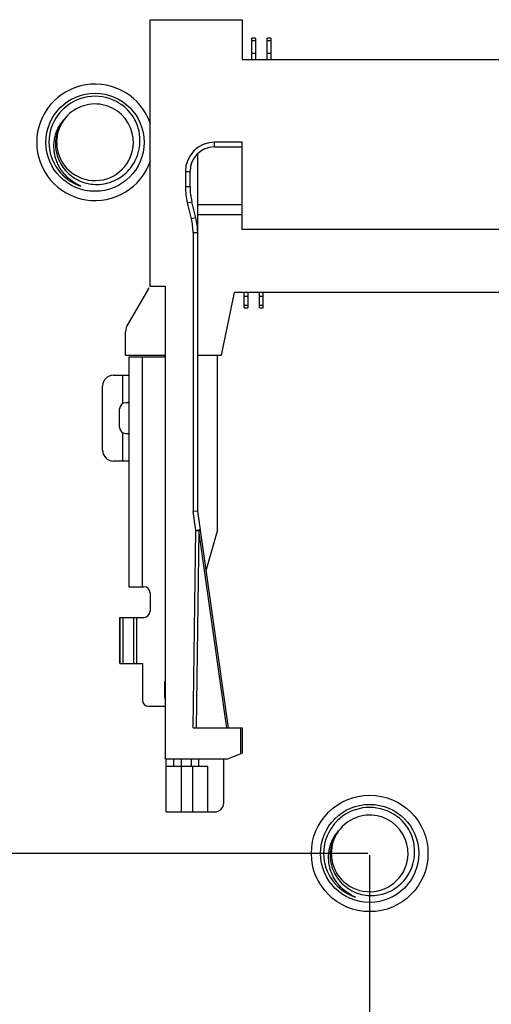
# Model space of a CAD drawing. Header units: inches. Extents: x -39 to 331, y -154 to 45.
# Tile 17 of 120: x 40 to 55, y -76 to -44. Entities that reach past the tile are written whole.
import ezdxf

# ---------------------------------------------------------------- set-up
doc = ezdxf.new("R2010")
doc.units = ezdxf.units.IN
doc.header["$LTSCALE"] = 1.21
doc.header["$MEASUREMENT"] = 0
doc.header["$PDMODE"] = 3
doc.header["$PDSIZE"] = 0.3125
doc.layers.get('0').update_dxf_attribs({"linetype": 'CONTINUOUS'})
doc.layers.get('Defpoints').update_dxf_attribs({"linetype": 'CONTINUOUS'})
doc.layers.add('DIM', color=3, linetype='CONTINUOUS')
doc.styles.get("Standard").update_dxf_attribs({"font": 'txt', "width": 0.8})
doc.dimstyles.get("Standard").update_dxf_attribs({"dimtxt": 0.15625, "dimasz": 0.1875, "dimexe": 0.125, "dimexo": 0.0625, "dimgap": 0.09, "dimtad": 0, "dimtih": 1, "dimtoh": 1, "dimzin": 4, "dimdsep": 46, "dimtxsty": 'Standard', "dimblk": '_FILLED', "dimblk1": '_FILLED', "dimblk2": '_FILLED', "dimcen": 0.09, "dimazin": 1, "dimtp": 0.01, "dimtm": 0.01, "dimtfac": 1, "dimtofl": 0, "dimtmove": 0, "dimatfit": 3, "dimldrblk": '_FILLED', "dimfxl": 1, "dimtolj": 1, "dimtzin": 4, "dimarcsym": 0})

# ---------------------------------------------------------------- blocks, each defined once
blk = doc.blocks.new('_FILLED')
at = {"color": 0, "linetype": 'ByBlock'}
blk.add_solid([(0, 0), (-1, 0.167), (-1, -0.167)], dxfattribs=at)
blk = doc.blocks.new('*D11')
at = {"layer": 'Defpoints', "color": 0}
for p in [(51.011, -70.734), (92.059, -70.733), (92.059, -99.906)]:
    blk.add_point(p, dxfattribs=at)
at = {"layer": 'DIM', "color": 0, "lineweight": -2}
for p, q in [((51.011, -70.797), (51.011, -100.031)), ((92.059, -70.796), (92.059, -100.031)), ((52.511, -99.906), (68.645, -99.906)), ((90.559, -99.906), (74.425, -99.906))]:
    blk.add_line(p, q, dxfattribs=at)
at = {"layer": 'DIM', "color": 0, "lineweight": -2, "xscale": 1.5, "yscale": 1.5, "zscale": 1.5, "rotation": 180}
blk.add_blockref('_FILLED', (51.011, -99.906), dxfattribs=at)
at = {"layer": 'DIM', "color": 0, "lineweight": -2, "xscale": 1.5, "yscale": 1.5, "zscale": 1.5}
blk.add_blockref('_FILLED', (92.059, -99.906), dxfattribs=at)
at = {"layer": 'DIM', "color": 0, "insert": (71.535, -99.906), "char_height": 2, "attachment_point": 5}
blk.add_mtext('\\A1;41.05', dxfattribs=at)
blk = doc.blocks.new('*D17')
at = {"layer": 'Defpoints', "color": 0}
for p in [(23.915, -70.732), (51.011, -70.732), (32.359, -90.033)]:
    blk.add_point(p, dxfattribs=at)
at = {"layer": 'DIM', "color": 0, "lineweight": -2}
for p, q in [((50.949, -70.732), (23.79, -70.732)), ((23.915, -72.232), (23.915, -77.493)), ((23.915, -88.533), (23.915, -83.273)), ((32.296, -90.033), (23.79, -90.033))]:
    blk.add_line(p, q, dxfattribs=at)
at = {"layer": 'DIM', "color": 0, "lineweight": -2, "xscale": 1.5, "yscale": 1.5, "zscale": 1.5}
for p, rotation in [((23.915, -70.732), 89.99999999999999), ((23.915, -90.033), 270)]:
    blk.add_blockref('_FILLED', p, dxfattribs=dict(at, rotation=rotation))
at = {"layer": 'DIM', "color": 0, "insert": (23.915, -80.383), "char_height": 2, "attachment_point": 5, "rotation": 90}
blk.add_mtext('\\A1;19.30', dxfattribs=at)

msp = doc.modelspace()

# ---------------------------------------------------------------- linework, layer by layer
at = {"color": 6, "linetype": 'Continuous'}
for p, q in [((43.859, -52.233), (43.859, -43.533)), ((43.859, -43.533), (46.859, -43.533)), ((46.859, -43.533), (46.859, -44.833)), ((47.174, -44.833), (47.174, -44.136)), ((47.294, -44.136), (47.174, -44.136)), ((47.174, -44.216), (47.294, -44.216)), ((47.294, -44.136), (47.294, -44.833)), ((47.674, -44.833), (47.674, -44.136)), ((47.794, -44.136), (47.674, -44.136)), ((47.674, -44.216), (47.794, -44.216)), ((47.794, -44.136), (47.794, -44.833)), ((47.294, -44.633), (47.174, -44.633)), ((47.794, -44.633), (47.674, -44.633)), ((46.859, -44.833), (114.109, -44.833)), ((45.959, -47.683), (45.959, -47.533)), ((46.859, -47.533), (45.959, -47.533)), ((46.859, -50.383), (46.859, -47.533)), ((45.959, -47.683), (46.859, -47.683)), ((45.409, -59.572), (45.409, -47.902)), ((45.009, -48.483), (45.009, -48.987)), ((45.009, -48.483), (45.159, -48.483)), ((45.159, -48.987), (45.159, -48.483)), ((45.159, -48.987), (45.009, -48.987)), ((45.073, -49.508), (45.219, -49.472)), ((45.204, -50.03), (45.073, -49.508)), ((45.349, -49.994), (45.219, -49.472)), ((46.859, -49.573), (45.409, -49.573)), ((45.349, -49.994), (45.204, -50.03)), ((46.859, -49.902), (45.409, -49.902)), ((114.109, -50.383), (46.859, -50.383)), ((45.259, -50.479), (45.259, -59.583)), ((45.259, -50.479), (45.409, -50.479)), ((43.789, -52.351), (43.129, -53.465)), ((44.359, -52.233), (43.859, -52.233)), ((44.359, -67.663), (44.359, -52.233)), ((46.182, -54.483), (46.609, -52.433)), ((114.109, -52.433), (46.609, -52.433)), ((46.924, -52.933), (46.924, -52.433)), ((46.924, -52.553), (47.044, -52.553)), ((47.044, -52.433), (47.044, -52.933)), ((47.424, -52.933), (47.424, -52.433)), ((47.424, -52.553), (47.544, -52.553)), ((47.544, -52.933), (47.544, -52.433)), ((47.044, -52.853), (46.924, -52.853)), ((46.924, -52.933), (47.044, -52.933)), ((47.544, -52.853), (47.424, -52.853)), ((47.424, -52.933), (47.544, -52.933)), ((43.059, -54.483), (43.059, -53.72)), ((43.059, -54.483), (44.359, -54.483)), ((43.164, -54.533), (43.164, -62.033)), ((43.164, -54.533), (44.359, -54.533)), ((43.614, -62.033), (43.614, -54.533)), ((45.409, -54.483), (46.182, -54.483)), ((46.059, -60.215), (46.059, -54.483)), ((42.659, -55.133), (43.164, -55.133)), ((42.964, -55.133), (42.964, -56.06)), ((42.309, -57.583), (42.309, -55.483)), ((43.164, -56.033), (43.064, -56.033)), ((42.864, -56.833), (42.864, -56.233)), ((42.964, -57.006), (42.964, -57.933)), ((43.064, -57.033), (43.164, -57.033)), ((43.164, -57.933), (42.659, -57.933)), ((45.409, -59.572), (45.259, -59.583)), ((45.346, -60.197), (45.259, -59.583)), ((46.409, -66.632), (45.409, -59.572)), ((45.259, -66.632), (45.346, -60.197)), ((45.494, -60.176), (45.346, -60.197)), ((45.346, -60.197), (45.442, -60.198)), ((45.442, -60.198), (45.356, -66.632)), ((46.354, -66.632), (45.442, -60.198)), ((45.682, -61.5), (46.059, -60.215)), ((43.164, -62.033), (43.659, -62.033)), ((43.859, -62.233), (43.859, -62.833)), ((42.873, -63.033), (42.873, -64.533)), ((42.873, -63.033), (43.659, -63.033)), ((42.877, -64.533), (42.877, -63.033)), ((42.966, -63.033), (42.966, -64.533)), ((43.313, -63.033), (43.313, -64.533)), ((43.423, -64.533), (43.423, -63.033)), ((42.873, -64.533), (43.609, -64.533)), ((43.609, -64.533), (43.609, -65.733)), ((44.329, -65.138), (44.329, -65.638)), ((44.359, -65.138), (44.329, -65.138)), ((43.809, -65.933), (44.359, -65.933)), ((45.259, -66.632), (46.859, -66.632)), ((46.809, -66.632), (46.809, -67.483)), ((46.859, -66.632), (46.859, -67.463)), ((46.359, -67.663), (44.359, -67.663)), ((44.379, -69.383), (44.379, -67.663)), ((44.629, -67.891), (44.629, -67.663)), ((44.879, -69.383), (44.879, -67.663)), ((45.199, -67.663), (45.199, -67.893)), ((45.449, -67.893), (45.449, -67.663)), ((46.259, -69.083), (46.259, -67.663)), ((46.359, -67.663), (46.859, -67.463)), ((44.379, -67.893), (45.74, -67.893)), ((45.24, -67.893), (45.24, -69.383)), ((45.74, -69.383), (45.74, -67.893)), ((44.379, -69.383), (45.959, -69.383))]:
    msp.add_line(p, q, dxfattribs=at)
at = {"color": 7, "linetype": 'Continuous'}
for centre, radius in [((42.064, -47.533), 1.6), ((51.014, -70.734), 1.9), ((51.014, -70.734), 1.6)]:
    msp.add_circle(centre, radius, dxfattribs=at)
for centre, radius, start, end in [((42.064, -47.533), 1.9, 18.4061, 341.5871), ((42.064, -47.533), 1.5, 36, 252), ((42.064, -47.533), 1.25, 13.7144, 143.9999), ((42.061, -47.531), 1.247, 145.3252, 146.1793), ((42.066, -47.533), 1.252, 179.9996, 189.1338), ((42.064, -47.533), 1.25, 189.1428, 4.5626), ((42.061, -47.533), 1.252, 4.571, 13.7052), ((51.014, -70.734), 1.5, 36, 252), ((51.014, -70.734), 1.25, 13.7144, 143.9999), ((51.011, -70.732), 1.247, 145.3252, 146.1793), ((51.014, -70.734), 1.25, 189.1428, 4.5626), ((51.011, -70.734), 1.252, 4.571, 13.7052), ((51.016, -70.734), 1.252, 179.9996, 189.1338)]:
    msp.add_arc(centre, radius, start, end, dxfattribs=at)
at = {"color": 6, "linetype": 'Continuous'}
for centre, radius, start, end in [((45.959, -48.483), 0.95, 90, 180), ((45.959, -48.483), 0.8, 90, 180), ((47.159, -48.987), 2.15, 180, 194.0369), ((47.159, -48.987), 2, 180, 194.0369), ((43.409, -50.479), 1.85, 0, 14.0369), ((43.409, -50.479), 2, 0, 14.0369), ((43.359, -52.096), 0.5, 329.3493, 339.5659), ((43.559, -53.72), 0.5, 149.3493, 180), ((42.659, -55.483), 0.35, 90, 180), ((43.064, -56.233), 0.2, 90, 180), ((43.064, -56.833), 0.2, 180, 270), ((42.659, -57.583), 0.35, 180, 270), ((43.659, -62.233), 0.2, 0, 90), ((43.659, -62.833), 0.2, 270, 0), ((43.809, -65.733), 0.2, 180, 270), ((44.479, -65.638), 0.15, 180, 215.416), ((45.959, -69.083), 0.3, 270, 0)]:
    msp.add_arc(centre, radius, start, end, dxfattribs=at)
at = {"color": 7, "linetype": 'Continuous'}
for points, knots in [([(41.6, -48.96), (41.501, -48.917), (41.31, -48.81), (41.067, -48.591), (40.91, -48.367), (40.818, -48.17), (40.75, -47.964), (40.711, -47.693), (40.738, -47.421), (40.8, -47.213), (40.887, -47.014), (40.98, -46.879), (41.053, -46.798)], [0, 0, 0, 0, 0.125067, 0.250098, 0.375101, 0.437696, 0.500285, 0.625217, 0.750109, 0.812661, 0.8752, 1, 1, 1, 1]), ([(41.053, -46.798), (40.995, -46.87), (40.896, -47.027), (40.802, -47.288), (40.767, -47.564), (40.791, -47.841), (40.874, -48.106), (41.009, -48.348), (41.192, -48.557), (41.414, -48.724), (41.666, -48.841), (41.936, -48.906), (42.213, -48.915), (42.487, -48.869), (42.746, -48.77), (42.981, -48.622), (43.182, -48.431), (43.29, -48.281), (43.336, -48.201)], [0, 0, 0, 0, 0.062481, 0.124961, 0.187446, 0.249935, 0.312426, 0.374921, 0.437418, 0.499917, 0.56242, 0.624924, 0.687431, 0.749941, 0.812452, 0.874966, 0.937482, 1, 1, 1, 1]), ([(41.025, -46.837), (40.957, -46.939), (40.85, -47.164), (40.814, -47.41), (40.814, -47.533)], [0, 0, 0, 0, 0.5, 1, 1, 1, 1]), ([(43.528, -47.533), (43.534, -47.378), (43.497, -47.065), (43.363, -46.78), (43.277, -46.651)], [0, 0, 0, 0, 0.499972, 1, 1, 1, 1]), ([(43.336, -48.201), (43.394, -48.1), (43.486, -47.883), (43.524, -47.65), (43.528, -47.533)], [0, 0, 0, 0, 0.499971, 1, 1, 1, 1]), ([(50.55, -72.161), (50.451, -72.118), (50.26, -72.011), (50.017, -71.792), (49.86, -71.568), (49.768, -71.371), (49.7, -71.165), (49.661, -70.894), (49.688, -70.622), (49.75, -70.414), (49.837, -70.215), (49.93, -70.08), (50.003, -69.999)], [0, 0, 0, 0, 0.125067, 0.250098, 0.375101, 0.437696, 0.500285, 0.625217, 0.750109, 0.812661, 0.8752, 1, 1, 1, 1]), ([(50.003, -69.999), (49.945, -70.071), (49.846, -70.228), (49.752, -70.489), (49.717, -70.765), (49.741, -71.042), (49.824, -71.307), (49.959, -71.549), (50.142, -71.758), (50.364, -71.925), (50.616, -72.042), (50.886, -72.107), (51.163, -72.116), (51.437, -72.07), (51.696, -71.971), (51.931, -71.823), (52.132, -71.632), (52.24, -71.482), (52.286, -71.402)], [0, 0, 0, 0, 0.062481, 0.124961, 0.187446, 0.249935, 0.312426, 0.374921, 0.437418, 0.499917, 0.56242, 0.624924, 0.687431, 0.749941, 0.812452, 0.874966, 0.937482, 1, 1, 1, 1]), ([(52.478, -70.734), (52.484, -70.579), (52.447, -70.266), (52.313, -69.981), (52.227, -69.852)], [0, 0, 0, 0, 0.499972, 1, 1, 1, 1]), ([(49.975, -70.038), (49.907, -70.14), (49.8, -70.365), (49.764, -70.611), (49.764, -70.734)], [0, 0, 0, 0, 0.5, 1, 1, 1, 1]), ([(52.286, -71.402), (52.344, -71.301), (52.436, -71.084), (52.474, -70.851), (52.478, -70.734)], [0, 0, 0, 0, 0.499971, 1, 1, 1, 1])]:
    msp.add_open_spline(points, degree=3, knots=knots, dxfattribs=at)
at = {"color": 6, "linetype": 'Continuous'}
msp.add_open_spline([(45.442, -60.198), (45.455, -60.195), (45.473, -60.19), (45.49, -60.182), (45.495, -60.178), (45.494, -60.176)], degree=3, knots=[0, 0, 0, 0, 0.706374, 0.90409, 1, 1, 1, 1], dxfattribs=at)

# ---------------------------------------------------------------- dimensions: what is measured, and where the dimension line sits
at = {"layer": 'DIM'}
dim = msp.add_linear_dim(base=(23.915, -70.732), p1=(32.359, -90.033), p2=(51.011, -70.732), angle=90, dimstyle='Standard', override={"dimtxt": 2, "dimasz": 1.5, "dimtih": 0, "dimtoh": 0, "dimzin": 0, "dimcen": 0.198, "dimadec": 0, "dimazin": 0, "dimtp": 0, "dimtm": 0, "dimtdec": 4, "dimtzin": 0}, dxfattribs=at)
dim.commit()
dim.dimension.update_dxf_attribs({"geometry": '*D17', "text_midpoint": (23.915, -80.383)})
dim = msp.add_linear_dim(base=(92.059, -99.906), p1=(51.011, -70.734), p2=(92.059, -70.733), dimstyle='Standard', override={"dimtxt": 2, "dimasz": 1.5, "dimtih": 0, "dimzin": 0, "dimcen": 0.198, "dimadec": 0, "dimazin": 0, "dimtp": 0, "dimtm": 0, "dimtdec": 4, "dimtzin": 0}, dxfattribs=at)
dim.commit()
dim.dimension.update_dxf_attribs({"geometry": '*D11', "text_midpoint": (71.535, -99.906)})

doc.saveas('drawing.dxf')
